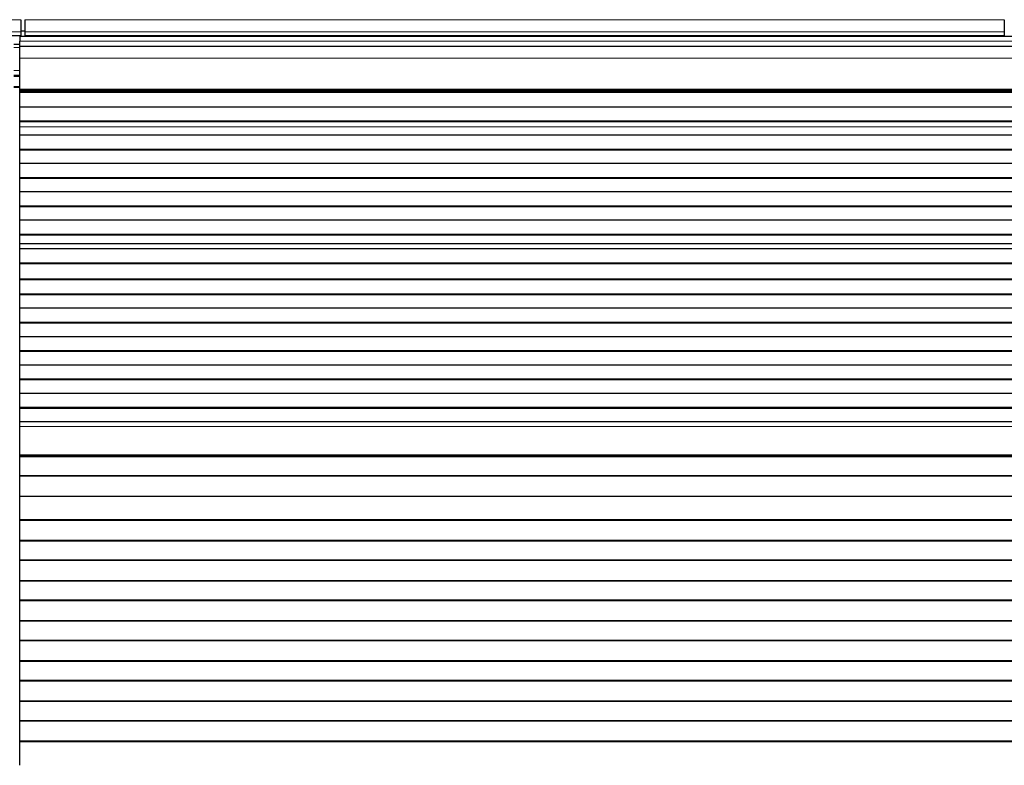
# Model space of a CAD drawing. Header units: inches. Extents: x 0 to 20790, y -12 to 14700.
# Tile 66 of 142: x 4055 to 4546, y 11645 to 12016. Entities that reach past the tile are written whole.
import ezdxf

# ---------------------------------------------------------------- set-up
doc = ezdxf.new("R2010")
doc.units = ezdxf.units.IN
doc.layers.add('1', color=7, linetype='Continuous', true_color=0xffffff)
doc.layers.add('254', color=7, linetype='Continuous', true_color=0xffffff)
doc.styles.add('latin_extended', font='simplex.shx')
doc.dimstyles.get("Standard").update_dxf_attribs({"dimtxt": 0.18, "dimasz": 0.18, "dimexe": 0.18, "dimexo": 0.0625, "dimgap": 0.09, "dimtad": 0, "dimtih": 1, "dimtoh": 1, "dimdec": 4, "dimzin": 0, "dimdsep": 46, "dimtxsty": 'Standard', "dimcen": 0.09, "dimadec": 0, "dimazin": 0, "dimtfac": 1, "dimtdec": 4, "dimtofl": 0, "dimtmove": 0, "dimatfit": 3, "dimfxl": 1, "dimtolj": 1, "dimtzin": 0, "dimarcsym": 0})

# ---------------------------------------------------------------- blocks, each defined once
blk = doc.blocks.new('_U1')
at = {"layer": '254', "color": 3, "linetype": 'Continuous', "lineweight": 13, "transparency": 16777216}
for p, q in [((1623.11, 11808.12), (1623.11, 8470.57)), ((7936.62, 10103.99), (7936.62, 8470.57)), ((7814.12, 8505.57), (1745.61, 8505.57))]:
    blk.add_line(p, q, dxfattribs=at)
at = {"layer": '254', "color": 3, "transparency": 16777216}
for points in [[(1745.61, 8525.98), (1745.61, 8485.15), (1623.11, 8505.57)], [(7814.12, 8485.15), (7814.12, 8525.98), (7936.62, 8505.57)]]:
    blk.add_solid(points, dxfattribs=at)
at = {"layer": 'Defpoints', "color": 0, "transparency": 16777216}
for p in [(1623.11, 11843.12), (7936.62, 10138.99), (1623.11, 8505.57)]:
    blk.add_point(p, dxfattribs=at)
at = {"layer": '254', "color": 2, "lineweight": 13, "transparency": 16777216, "insert": (4572.78, 8689.32), "char_height": 122.5, "attachment_point": 1, "style": 'latin_extended'}
blk.add_mtext('\\A1;6314', dxfattribs=at)

msp = doc.modelspace()

# ---------------------------------------------------------------- linework, layer by layer
at = {"layer": '1', "color": 110, "linetype": 'Continuous', "lineweight": 13}
for p, q in [((3567.619, 12016.042), (4055.619, 12016.042)), ((4057.619, 12016.042), (4545.619, 12016.042)), ((3567.619, 12010.016), (4055.619, 12010.016)), ((4057.619, 12010.016), (4545.619, 12010.016)), ((5032.119, 12005.326), (4055.119, 12005.326)), ((4055.119, 12002.168), (4052.117, 12002.168)), ((5032.119, 11996.833), (4055.119, 11996.833)), ((4055.119, 11990.728), (4052.117, 11990.728)), ((4055.119, 11987.691), (4052.117, 11987.691)), ((4055.119, 11982.691), (4052.117, 11982.691)), ((5032.119, 11981.35), (4055.119, 11981.35)), ((5032.119, 11980.926), (4055.119, 11980.926)), ((5032.119, 11962.731), (4055.119, 11962.731)), ((5032.119, 11962.704), (4055.119, 11962.704)), ((5032.119, 11904.466), (4055.119, 11904.466)), ((5032.119, 11904.438), (4055.119, 11904.438)), ((5032.119, 11813.401), (4055.119, 11813.401)), ((5032.119, 11799.259), (4055.119, 11799.259))]:
    msp.add_line(p, q, dxfattribs=at)
at = {"layer": '1', "color": 2, "linetype": 'Continuous', "lineweight": 25}
for p, q in [((4055.619, 12016.042), (4055.619, 12010.016)), ((4057.619, 12016.042), (4057.619, 12010.016)), ((4545.619, 12016.042), (4545.619, 12010.016)), ((4055.619, 12010.016), (4055.619, 12008.086)), ((4057.664, 12010.345), (4055.667, 12010.345)), ((4057.619, 12010.016), (4057.619, 12008.086)), ((4545.619, 12010.016), (4545.619, 12008.086)), ((3567.619, 12008.086), (4055.619, 12008.086)), ((4055.119, 12003.691), (4052.117, 12003.691)), ((5032.119, 12007.691), (4055.119, 12007.691)), ((4055.119, 12007.691), (4055.119, 12005.326)), ((4055.119, 12002.691), (4055.119, 12005.326)), ((4055.619, 12008.086), (4055.619, 12007.691)), ((4057.619, 12008.086), (4057.619, 12007.691)), ((4057.619, 12008.086), (4545.619, 12008.086)), ((4545.619, 12008.086), (4545.619, 12007.691)), ((4055.119, 11996.833), (4055.119, 12002.691)), ((5032.119, 12002.691), (4055.119, 12002.691)), ((4055.119, 11981.35), (4055.119, 11996.833)), ((4055.119, 11988.191), (4052.117, 11988.191)), ((4055.119, 11982.191), (4052.117, 11982.191)), ((4055.119, 11980.926), (4055.119, 11981.35)), ((4055.119, 11980.502), (4055.119, 11980.926)), ((4055.119, 11979.835), (4055.119, 11980.502)), ((5032.119, 11980.502), (4055.119, 11980.502)), ((5032.119, 11979.835), (4055.119, 11979.835)), ((4055.119, 11979.699), (4055.119, 11979.835)), ((4055.119, 11972.467), (4055.119, 11979.699)), ((5032.119, 11979.699), (4055.119, 11979.699)), ((4055.119, 11965.533), (4055.119, 11972.467)), ((5032.119, 11972.467), (4055.119, 11972.467)), ((4055.119, 11965.179), (4055.119, 11965.533)), ((5032.119, 11965.533), (4055.119, 11965.533)), ((4055.119, 11962.731), (4055.119, 11965.179)), ((5032.119, 11965.179), (4055.119, 11965.179)), ((4055.119, 11962.704), (4055.119, 11962.731)), ((4055.119, 11958.51), (4055.119, 11962.704)), ((4055.119, 11951.439), (4055.119, 11958.51)), ((5032.119, 11958.51), (4055.119, 11958.51)), ((4055.119, 11951.086), (4055.119, 11951.439)), ((5032.119, 11951.439), (4055.119, 11951.439)), ((4055.119, 11944.368), (4055.119, 11951.086)), ((5032.119, 11951.086), (4055.119, 11951.086)), ((4055.119, 11937.297), (4055.119, 11944.368)), ((5032.119, 11944.368), (4055.119, 11944.368)), ((4055.119, 11936.944), (4055.119, 11937.297)), ((5032.119, 11937.297), (4055.119, 11937.297)), ((4055.119, 11930.226), (4055.119, 11936.944)), ((5032.119, 11936.944), (4055.119, 11936.944)), ((4055.119, 11923.155), (4055.119, 11930.226)), ((5032.119, 11930.226), (4055.119, 11930.226)), ((4055.119, 11922.802), (4055.119, 11923.155)), ((5032.119, 11923.155), (4055.119, 11923.155)), ((4055.119, 11916.084), (4055.119, 11922.802)), ((5032.119, 11922.802), (4055.119, 11922.802)), ((4055.119, 11909.013), (4055.119, 11916.084)), ((5032.119, 11916.084), (4055.119, 11916.084)), ((4055.119, 11908.659), (4055.119, 11909.013)), ((5032.119, 11909.013), (4055.119, 11909.013)), ((4055.119, 11904.466), (4055.119, 11908.659)), ((5032.119, 11908.659), (4055.119, 11908.659)), ((4055.119, 11904.438), (4055.119, 11904.466)), ((4055.119, 11901.894), (4055.119, 11904.438)), ((4055.119, 11901.887), (4055.119, 11901.894)), ((5032.119, 11901.894), (4055.119, 11901.894)), ((4055.119, 11894.682), (4055.119, 11901.887)), ((5032.119, 11901.887), (4055.119, 11901.887)), ((4055.119, 11894.329), (4055.119, 11894.682)), ((5032.119, 11894.682), (4055.119, 11894.682)), ((4055.119, 11886.806), (4055.119, 11894.329)), ((5032.119, 11894.329), (4055.119, 11894.329)), ((4055.119, 11886.386), (4055.119, 11886.806)), ((5032.119, 11886.806), (4055.119, 11886.806)), ((4055.119, 11879.315), (4055.119, 11886.386)), ((5032.119, 11886.386), (4055.119, 11886.386)), ((4055.119, 11878.961), (4055.119, 11879.315)), ((5032.119, 11879.315), (4055.119, 11879.315)), ((4055.119, 11872.243), (4055.119, 11878.961)), ((5032.119, 11878.961), (4055.119, 11878.961)), ((4055.119, 11865.172), (4055.119, 11872.243)), ((5032.119, 11872.243), (4055.119, 11872.243)), ((4055.119, 11864.819), (4055.119, 11865.172)), ((5032.119, 11865.172), (4055.119, 11865.172)), ((4055.119, 11858.101), (4055.119, 11864.819)), ((5032.119, 11864.819), (4055.119, 11864.819)), ((4055.119, 11851.03), (4055.119, 11858.101)), ((5032.119, 11858.101), (4055.119, 11858.101)), ((4055.119, 11850.677), (4055.119, 11851.03)), ((5032.119, 11851.03), (4055.119, 11851.03)), ((4055.119, 11843.959), (4055.119, 11850.677)), ((5032.119, 11850.677), (4055.119, 11850.677)), ((4055.119, 11836.888), (4055.119, 11843.959)), ((5032.119, 11843.959), (4055.119, 11843.959)), ((4055.119, 11836.535), (4055.119, 11836.888)), ((5032.119, 11836.888), (4055.119, 11836.888)), ((4055.119, 11829.817), (4055.119, 11836.535)), ((5032.119, 11836.535), (4055.119, 11836.535)), ((4055.119, 11822.746), (4055.119, 11829.817)), ((5032.119, 11829.817), (4055.119, 11829.817)), ((4055.119, 11822.392), (4055.119, 11822.746)), ((5032.119, 11822.746), (4055.119, 11822.746)), ((4055.119, 11815.675), (4055.119, 11822.392)), ((5032.119, 11822.392), (4055.119, 11822.392)), ((4055.119, 11813.401), (4055.119, 11815.675)), ((5032.119, 11815.675), (4055.119, 11815.675)), ((4055.119, 11799.259), (4055.119, 11813.401)), ((4055.119, 11798.543), (4055.119, 11799.259)), ((4055.119, 11798.293), (4055.119, 11798.543)), ((5032.119, 11798.543), (4055.119, 11798.543)), ((4055.119, 11788.793), (4055.119, 11798.293)), ((5032.119, 11798.293), (4055.119, 11798.293)), ((4055.119, 11788.543), (4055.119, 11788.793)), ((5032.119, 11788.793), (4055.119, 11788.793)), ((4055.119, 11778.543), (4055.119, 11788.543)), ((5032.119, 11788.543), (4055.119, 11788.543)), ((4055.119, 11766.793), (4055.119, 11778.543)), ((5032.119, 11778.543), (4055.119, 11778.543)), ((4055.119, 11766.543), (4055.119, 11766.793)), ((5032.119, 11766.793), (4055.119, 11766.793)), ((4055.119, 11756.543), (4055.119, 11766.543)), ((5032.119, 11766.543), (4055.119, 11766.543)), ((4055.119, 11756.293), (4055.119, 11756.543)), ((5032.119, 11756.543), (4055.119, 11756.543)), ((4055.119, 11746.793), (4055.119, 11756.293)), ((5032.119, 11756.293), (4055.119, 11756.293)), ((4055.119, 11746.543), (4055.119, 11746.793)), ((5032.119, 11746.793), (4055.119, 11746.793)), ((4055.119, 11736.543), (4055.119, 11746.543)), ((5032.119, 11746.543), (4055.119, 11746.543)), ((4055.119, 11736.293), (4055.119, 11736.543)), ((5032.119, 11736.543), (4055.119, 11736.543)), ((4055.119, 11726.793), (4055.119, 11736.293)), ((5032.119, 11736.293), (4055.119, 11736.293)), ((4055.119, 11726.543), (4055.119, 11726.793)), ((5032.119, 11726.793), (4055.119, 11726.793)), ((4055.119, 11716.543), (4055.119, 11726.543)), ((5032.119, 11726.543), (4055.119, 11726.543)), ((4055.119, 11716.293), (4055.119, 11716.543)), ((5032.119, 11716.543), (4055.119, 11716.543)), ((4055.119, 11706.793), (4055.119, 11716.293)), ((5032.119, 11716.293), (4055.119, 11716.293)), ((4055.119, 11706.543), (4055.119, 11706.793)), ((5032.119, 11706.793), (4055.119, 11706.793)), ((4055.119, 11696.543), (4055.119, 11706.543)), ((5032.119, 11706.543), (4055.119, 11706.543)), ((4055.119, 11696.293), (4055.119, 11696.543)), ((5032.119, 11696.543), (4055.119, 11696.543)), ((4055.119, 11686.793), (4055.119, 11696.293)), ((5032.119, 11696.293), (4055.119, 11696.293)), ((4055.119, 11686.543), (4055.119, 11686.793)), ((5032.119, 11686.793), (4055.119, 11686.793)), ((4055.119, 11676.543), (4055.119, 11686.543)), ((5032.119, 11686.543), (4055.119, 11686.543)), ((4055.119, 11676.293), (4055.119, 11676.543)), ((5032.119, 11676.543), (4055.119, 11676.543)), ((4055.119, 11666.793), (4055.119, 11676.293)), ((5032.119, 11676.293), (4055.119, 11676.293)), ((4055.119, 11666.543), (4055.119, 11666.793)), ((5032.119, 11666.793), (4055.119, 11666.793)), ((4055.119, 11656.543), (4055.119, 11666.543)), ((5032.119, 11666.543), (4055.119, 11666.543)), ((4055.119, 11656.293), (4055.119, 11656.543)), ((5032.119, 11656.543), (4055.119, 11656.543)), ((4055.119, 11644.56), (4055.119, 11656.293)), ((5032.119, 11656.293), (4055.119, 11656.293))]:
    msp.add_line(p, q, dxfattribs=at)

# ---------------------------------------------------------------- dimensions: what is measured, and where the dimension line sits
at = {"layer": '254', "color": 2, "linetype": 'Continuous', "lineweight": 13}
dim = msp.add_linear_dim(base=(1623.113, 8505.565), p1=(7936.619, 10138.992), p2=(1623.113, 11843.12), dimstyle='Standard', override={"dimscale": 35, "dimtxt": 3.5, "dimasz": 3.5, "dimexe": 1, "dimexo": 1, "dimgap": 1.75, "dimtad": 1, "dimtih": 1, "dimtoh": 0, "dimdec": 0, "dimlfac": 1, "dimzin": 8, "dimdsep": 46, "dimlunit": 2, "dimtxsty": 'latin_extended', "dimsah": 1, "dimse1": 0, "dimse2": 0, "dimsd1": 0, "dimsd2": 0, "dimclrd": 3, "dimclre": 3, "dimclrt": 2, "dimtol": 0, "dimtm": -0.1, "dimtfac": 0.714286, "dimtdec": 3, "dimtofl": 1, "dimtmove": 0, "dimtzin": 8, "dimlwd": 13, "dimlwe": 13}, dxfattribs=at)
dim.commit()
dim.dimension.update_dxf_attribs({"geometry": '_U1', "text_midpoint": (4779.866, 8505.565), "dimtype": 160})

doc.saveas('drawing.dxf')
